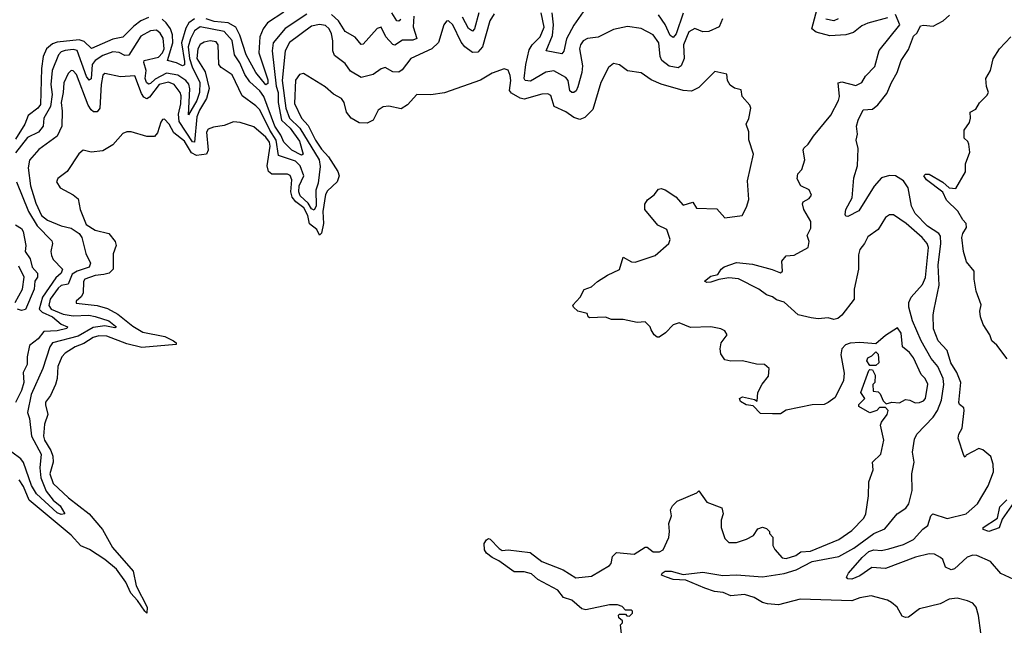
# Model space of a CAD drawing. Extents: x 2386423 to 2568864, y 578392 to 761999.
# Tile 177 of 256: x 2465816 to 2470772, y 681803 to 684851. Entities that reach past the tile are written whole.
import ezdxf

# ---------------------------------------------------------------- set-up
doc = ezdxf.new("R2010")
doc.units = 0

msp = doc.modelspace()

# ---------------------------------------------------------------- linework, layer by layer
at = {"layer": '0CON05XD'}
for points in [[(2468676.1, 684923.9), (2468605, 684823.5), (2468567.8, 684755), (2468555, 684693.3), (2468545, 684680), (2468466.7, 684695), (2468497.9, 684772.1), (2468502.4, 684825), (2468496.2, 684885)], [(2468205, 684880.8), (2468183.1, 684845), (2468145, 684713.8), (2468122.8, 684687.2), (2468095, 684685.6), (2468057.1, 684715), (2468038.7, 684738.7), (2467995.8, 684825), (2467975, 684846), (2467965, 684843.8), (2467950.8, 684825), (2467924.2, 684735.8), (2467890, 684705), (2467785, 684656), (2467741.7, 684598.3), (2467725, 684586.9), (2467695, 684588.1), (2467655, 684610.8), (2467635.6, 684604.4), (2467595, 684575.8), (2467535, 684560), (2467481.7, 684591.7), (2467455, 684630), (2467401.2, 684671.2), (2467391.4, 684695), (2467391.8, 684745), (2467385, 684780), (2467374.4, 684805), (2467355, 684822.2), (2467325, 684827.5), (2467285, 684818.5), (2467174.2, 684735.8), (2467152.3, 684695), (2467137.6, 684545), (2467156.1, 684406.1), (2467174.2, 684355), (2467225.3, 684305), (2467324.1, 684145), (2467327.8, 684112.2), (2467318.3, 684028.3), (2467307, 683993), (2467308.8, 683915), (2467298, 683892), (2467285, 683898.7), (2467268.3, 683928.3), (2467227.6, 683965), (2467220.8, 683985), (2467221.9, 684015), (2467246.5, 684065), (2467227.6, 684115), (2467205, 684139), (2467118.3, 684168.3), (2467107.7, 684245), (2467075.2, 684295), (2467025, 684396.7), (2467005, 684417.8), (2466935, 684468.1), (2466885, 684572.9), (2466829.7, 684609.7), (2466818, 684625), (2466815.6, 684725), (2466805, 684740), (2466775, 684744.2), (2466745, 684738.1), (2466725, 684725.7), (2466713.1, 684705), (2466707.1, 684655), (2466749.3, 684589.3), (2466769.7, 684505), (2466756.1, 684453.9), (2466720.8, 684395), (2466707.7, 684362.3), (2466695.3, 684235), (2466685, 684237.1), (2466618.7, 684338.7), (2466614.7, 684375), (2466627.8, 684427.8), (2466628.5, 684468.5), (2466624.3, 684485), (2466593.5, 684525), (2466565, 684536.7), (2466517.8, 684525), (2466469.2, 684460.8), (2466455, 684453.3), (2466441, 684461), (2466428.9, 684478.9), (2466395, 684568), (2466323, 684563), (2466245, 684580), (2466235, 684572.5), (2466226.5, 684525), (2466219.1, 684405), (2466205, 684387.5), (2466187.7, 684387.7), (2466175, 684396.7), (2466160.5, 684420.5), (2466101.5, 684575), (2466085, 684594.2), (2466075, 684596), (2466059.1, 684580.9), (2466037.5, 684532.5), (2466035.4, 684485), (2466024.1, 684435), (2466030.3, 684390.3), (2466028.5, 684315), (2466005, 684265.6), (2465912.1, 684197.9), (2465865, 684143.8), (2465857.9, 684105), (2465869.4, 684015), (2465897.3, 683927.3), (2465926.1, 683865), (2465955, 683841.8), (2466025, 683813.1), (2466075, 683802.7), (2466114.4, 683775), (2466128.6, 683755), (2466149.2, 683675), (2466172.5, 683625), (2466165.2, 683604.8), (2466104.8, 683585.2), (2466079.8, 683570.2), (2466059.1, 683520.9), (2466025, 683513.1), (2466009.5, 683500.5), (2465968.6, 683445), (2465962.2, 683412.2), (2465975, 683393.9), (2466035, 683369.2), (2466085, 683360.8), (2466163.3, 683363.3), (2466195, 683358.2), (2466264, 683335), (2466298.8, 683308.8), (2466303.3, 683305), (2466295, 683300.8), (2466245, 683309.6), (2466185, 683302.5), (2466110.8, 683259.2), (2465981.1, 683225), (2465966.9, 683205), (2465932.7, 683095), (2465874.2, 682965), (2465855.3, 682875), (2465864.8, 682844.8), (2465875.3, 682755), (2465923.8, 682665), (2465917.5, 682595), (2465921.8, 682545), (2465949, 682479), (2465983.8, 682433.8), (2466019.4, 682405), (2466043.3, 682365), (2466025, 682361.1), (2466005, 682369.1), (2465900.4, 682465), (2465875, 682507.1), (2465835, 682622)], [(2467261, 684879), (2467152.7, 684807.3), (2467092.3, 684735), (2467087.1, 684695), (2467106.4, 684516.4), (2467116.3, 684485), (2467117.7, 684435), (2467133.6, 684345), (2467177.4, 684305), (2467225, 684238.9), (2467242, 684175), (2467235, 684169.2), (2467186.2, 684195), (2467145, 684234), (2467130.1, 684270.1), (2467099.5, 684315), (2467045, 684464.6), (2467025, 684492.7), (2466975, 684538.2), (2466948.8, 684575), (2466924.4, 684634.4), (2466896.7, 684675), (2466885, 684746.7), (2466845, 684791.9), (2466725, 684815.8), (2466696.6, 684795), (2466675.2, 684755), (2466664.1, 684715), (2466670.8, 684655), (2466683.2, 684613.2), (2466723.3, 684535), (2466721.6, 684485)], [(2467145, 684889.6), (2467063.6, 684835), (2467041.8, 684805), (2467024.7, 684765.3), (2467020.4, 684685), (2467065, 684548.8), (2467065, 684530), (2467055, 684523.3), (2467004.6, 684585), (2466955.3, 684675), (2466923.7, 684773.7), (2466903.1, 684813.1), (2466865.7, 684835.7), (2466795, 684841.6), (2466755, 684855.2)], [(2467799.4, 684869.4), (2467796.9, 684815), (2467814.4, 684755.6), (2467795, 684747.3), (2467742.7, 684747.3), (2467705, 684722), (2467695, 684725.8), (2467659.1, 684765), (2467635, 684813.8), (2467615, 684806), (2467545, 684727.5), (2467535, 684725.7), (2467505, 684762.7), (2467455, 684791.9), (2467420.4, 684845), (2467385, 684877.5)], [(2467735, 684852), (2467725, 684843.1), (2467715, 684845.8), (2467688.8, 684885)], [(2468127.2, 684885), (2468105.2, 684804.8), (2468095, 684793.5), (2468075, 684807.5), (2468045, 684863.9)], [(2469353.3, 684855), (2469336.7, 684815), (2469285, 684791.4), (2469255, 684790.5), (2469215, 684806.2), (2469185, 684789.4), (2469158.2, 684725), (2469160.9, 684655), (2469145, 684619.2), (2469131.2, 684608.8), (2469085, 684617.5), (2469048.2, 684645), (2469040.4, 684665), (2469032.9, 684735), (2469005, 684775.6), (2468945, 684807.5), (2468875, 684817.1), (2468805, 684802.2), (2468727.6, 684762.4), (2468675, 684757.1), (2468652, 684745), (2468638.6, 684725), (2468634.5, 684705), (2468649.6, 684619.6), (2468646.5, 684585), (2468626.3, 684513.7), (2468617.2, 684492.8), (2468605, 684484.2), (2468595, 684484.2), (2468585, 684493.8), (2468576.5, 684545), (2468565, 684560), (2468505, 684593.5), (2468465, 684586.5), (2468387.9, 684542.1), (2468360, 684545), (2468355.5, 684555), (2468363.8, 684625), (2468381.2, 684698.8), (2468395.3, 684724.7), (2468436.4, 684765), (2468456.6, 684813.4), (2468441.5, 684885)], [(2469155, 684884.5), (2469120.1, 684779.9), (2469105, 684760.6), (2469090.8, 684770.8), (2469065, 684827.5), (2469032, 684875)], [(2470654, 681765), (2470642, 681852), (2470630, 681895), (2470614.1, 681914.1), (2470587.3, 681927.3), (2470535, 681940), (2470494.3, 681935.7), (2470448.8, 681911.2), (2470345, 681886), (2470290, 681845), (2470275, 681842), (2470258.8, 681848.8), (2470233.8, 681895), (2470205, 681918.8), (2470185, 681930), (2470101.7, 681951.7), (2470045, 681941.2), (2470004.1, 681925.9), (2469745, 681934.4), (2469635, 681907.1), (2469580.9, 681910.9), (2469555, 681918.1), (2469513.6, 681943.6), (2469465, 681958.2), (2469395, 681951.1), (2469357.8, 681967.8), (2469313.9, 681973.9), (2469265, 681990), (2469169.8, 682029.8), (2469105, 682034.4), (2469072.5, 682045), (2469047.5, 682055), (2469050, 682065), (2469065, 682075.7), (2469095, 682075.6), (2469155, 682059.4), (2469255, 682070.8), (2469355, 682054.4), (2469425, 682056.7), (2469555, 682047.5), (2469665, 682064.7), (2469725, 682081.7), (2469805, 682124.3), (2469939.6, 682150.4), (2470015, 682192.3), (2470115, 682264.5), (2470171.5, 682288.5), (2470232.5, 682365), (2470276.9, 682393.1), (2470291.2, 682415), (2470308.8, 682481.2), (2470307.5, 682565), (2470319.4, 682625), (2470310, 682675), (2470320.3, 682739.7), (2470332, 682765), (2470415, 682850), (2470436.2, 682885), (2470456, 682936), (2470468.2, 683015), (2470464.2, 683045), (2470437.1, 683105), (2470405, 683146.7), (2470354, 683235), (2470311.1, 683335), (2470291.7, 683405), (2470292.7, 683427.3), (2470303.9, 683455), (2470361.4, 683518.6), (2470376.3, 683553.7), (2470390.8, 683705), (2470384.4, 683725), (2470359.4, 683755), (2470279.2, 683825), (2470215, 683868.8), (2470195, 683868.8), (2470174.3, 683855.7), (2470136.7, 683795), (2470085, 683758.8), (2470068.6, 683725), (2470044.5, 683695), (2470038.3, 683668.3), (2470038.1, 683595), (2470016.7, 683495), (2470016.2, 683445), (2469955, 683364.4), (2469935, 683347.5), (2469915, 683341.8), (2469885, 683350), (2469835, 683346.2), (2469800.5, 683350.5), (2469735, 683366), (2469665, 683428.8), (2469625, 683441.2), (2469605, 683456.7), (2469575, 683466.7), (2469536.7, 683495), (2469433.9, 683546.1), (2469385, 683551.4), (2469335, 683544), (2469295, 683529.4), (2469275, 683528), (2469264, 683535), (2469295, 683560), (2469330.7, 683569.3), (2469346.7, 683595), (2469363, 683607), (2469425, 683629.2), (2469505, 683621.1), (2469604.5, 683594.5), (2469645, 683576.7), (2469656, 683585), (2469653.3, 683635), (2469675, 683662.5), (2469715, 683666.7), (2469785.9, 683704.1), (2469790, 683735), (2469780, 683765), (2469797.9, 683802.1), (2469799.2, 683835), (2469764, 683895), (2469756.7, 683925), (2469760, 683935), (2469789.3, 683950.7), (2469802.5, 683967.5), (2469790, 683995), (2469747.5, 684015), (2469730, 684050), (2469732.9, 684075), (2469753, 684097), (2469768, 684145), (2469760, 684195), (2469763.3, 684205), (2469785.6, 684224.4), (2469811.1, 684265), (2469898.7, 684371.3), (2469938.6, 684445), (2469942.5, 684465), (2469936.1, 684533.9), (2469955, 684537.8), (2470025, 684519.5), (2470055, 684535.6), (2470073.9, 684566.1), (2470121.2, 684615), (2470143.3, 684696.7), (2470247.1, 684825), (2470225, 684876.7)], [(2470185, 684860), (2470085, 684834), (2470055, 684820), (2470012.8, 684787.2), (2469975, 684774.5), (2469895, 684770), (2469825, 684787.5), (2469804.3, 684805), (2469830.5, 684905)], [(2466465, 684862.7), (2466425.3, 684844.7), (2466390.8, 684819.2), (2466335, 684762.5), (2466285, 684753.1), (2466176.7, 684706.7), (2466140.7, 684740.7), (2466115, 684750.3), (2466005, 684737.3), (2465980.7, 684729.3), (2465950.5, 684705), (2465934.7, 684665.3), (2465925.3, 684605), (2465920, 684425), (2465907.3, 684405), (2465858.3, 684368.3), (2465841.5, 684325), (2465795, 684249.5)], [(2466695, 684854.7), (2466667.7, 684835), (2466651.4, 684808.6), (2466629.8, 684735), (2466645, 684640), (2466645, 684623.3), (2466635, 684619.4), (2466605, 684634.6), (2466559.2, 684645), (2466586.7, 684735), (2466584.8, 684774.8), (2466574.3, 684804.3), (2466553.1, 684835), (2466533, 684853)], [(2469935.3, 684854.7), (2469914.6, 684845.4), (2469873.5, 684853.5)], [(2470843, 682023), (2470755, 682063.8), (2470703.3, 682125), (2470635, 682153.8), (2470614.1, 682155.9), (2470585, 682146.2), (2470522.2, 682087.8), (2470505, 682082.9), (2470476.6, 682096.6), (2470462.5, 682135), (2470452, 682145), (2470420.5, 682160.5), (2470395, 682162.5), (2470325, 682146.1), (2470175, 682090), (2470105, 682093.8), (2470045, 682052.5), (2470005, 682035.8), (2469985, 682036.7), (2469978.8, 682045), (2469988, 682065), (2470056.9, 682145), (2470090.5, 682175), (2470115, 682183.5), (2470155, 682179.6), (2470191.8, 682188.2), (2470265, 682209.6), (2470315.4, 682234.6), (2470362.2, 682287.7), (2470387.5, 682305), (2470402.9, 682355), (2470413.3, 682365), (2470485, 682341.5), (2470580, 682365), (2470637.5, 682415), (2470690.6, 682505), (2470718.9, 682575), (2470716.4, 682615), (2470705, 682653.3), (2470665, 682686.7), (2470645, 682693.8), (2470581.2, 682658.8), (2470575, 682650), (2470568.3, 682658.3), (2470540.8, 682745), (2470544.3, 682765), (2470560.8, 682795), (2470571.2, 682885), (2470568.3, 682898.3), (2470547.5, 682915), (2470543.8, 682925), (2470552.9, 683025), (2470533.1, 683075), (2470503.1, 683125), (2470485, 683186.7), (2470440, 683235), (2470416, 683295), (2470413.8, 683365), (2470418.8, 683395), (2470445.3, 683515), (2470440.3, 683615), (2470453.3, 683725), (2470451.2, 683761.2), (2470442.5, 683775), (2470385, 683812.7), (2470324.4, 683875), (2470305, 683913.3), (2470288.2, 684005), (2470265, 684039.4), (2470225, 684065.6), (2470195, 684067.5), (2470154, 684056), (2470117.3, 684012.7), (2470040.9, 683889.1), (2469985, 683860.6), (2469975, 683862.9), (2469971.4, 683871.4), (2469974.7, 683895.3), (2470006.1, 683955), (2470015.8, 684055), (2470033.3, 684115), (2470036.4, 684203.6), (2470027.5, 684245), (2470033.3, 684275), (2470028.8, 684315), (2470036.2, 684345), (2470062.8, 684397.3), (2470109.2, 684400.8), (2470135, 684423.3), (2470181.2, 684478.8), (2470203.8, 684535), (2470233.9, 684586.1), (2470252.5, 684645), (2470289.7, 684700.3), (2470315, 684767.5), (2470333.3, 684785), (2470350.7, 684819.3), (2470365, 684823.3), (2470415, 684819.2), (2470465.5, 684844.5), (2470496.8, 684873.2)], [(2466721.6, 684485), (2466707.6, 684445), (2466665, 684372), (2466672.4, 684502.4), (2466666.5, 684526.5), (2466652.8, 684545), (2466612.3, 684572.3), (2466555, 684581.1), (2466498.2, 684551.8), (2466475, 684529.7), (2466465, 684526.7), (2466454.6, 684534.6), (2466447, 684555), (2466451.9, 684595), (2466440, 684635), (2466442.9, 684645), (2466515, 684663.2), (2466535, 684684.7), (2466542.8, 684705), (2466537.7, 684757.7), (2466523.6, 684783.6), (2466505, 684798), (2466475, 684795.4), (2466425, 684768.5), (2466365, 684672.2), (2466345, 684670.9), (2466316.5, 684686.5), (2466285, 684688.7), (2466235, 684671.1), (2466194.9, 684645.1), (2466180.8, 684625), (2466175, 684553.8), (2466165, 684547.5), (2466152.9, 684565), (2466105, 684695.4), (2466085, 684701.2), (2466045, 684696.7), (2466025, 684689.1), (2466010.7, 684675), (2465978.9, 684595), (2465973.3, 684525), (2465978.6, 684475), (2465971.4, 684415), (2465936.7, 684355), (2465934.6, 684315), (2465910.9, 684285), (2465855, 684257.7), (2465795, 684180.5)], [(2470786.7, 683145), (2470735, 683212.5), (2470710, 683235), (2470700, 683265), (2470666.4, 683316.4), (2470652, 683355), (2470649.2, 683385), (2470655.9, 683415.9), (2470631.2, 683485), (2470620, 683545), (2470620, 683585), (2470582.3, 683632.3), (2470567.1, 683685), (2470558.9, 683755), (2470562.9, 683775), (2470581.4, 683805), (2470580.6, 683825), (2470563.3, 683843.3), (2470538, 683888), (2470482.2, 683942.3), (2470462.6, 683982.6), (2470380.6, 684045), (2470367.5, 684065), (2470375.8, 684074.2), (2470395, 684073.1), (2470462.6, 684032.6), (2470494.1, 684004.1), (2470528.3, 684001.7), (2470577.5, 684085), (2470577.5, 684125), (2470598.8, 684185), (2470593.8, 684223.8), (2470588.8, 684238.8), (2470570, 684255), (2470570, 684295), (2470597, 684333), (2470602.5, 684355), (2470600, 684385), (2470629.3, 684400.7), (2470647.5, 684432.5), (2470685, 684470), (2470692.5, 684485), (2470682.5, 684515), (2470680, 684555), (2470703.8, 684595), (2470716.4, 684653.6), (2470747.5, 684705), (2470805.8, 684764.2)], [(2469475, 683907.5), (2469486.4, 683946.4), (2469480.5, 684039.5), (2469510, 684175), (2469487, 684247), (2469486.4, 684286.4), (2469473.3, 684325), (2469486.4, 684353.6), (2469496.7, 684405), (2469490.7, 684420.7), (2469453.3, 684465), (2469448.3, 684498.3), (2469415, 684506.2), (2469392.1, 684522.1), (2469378.8, 684545), (2469375, 684577.5), (2469315, 684590), (2469235, 684510), (2469198.3, 684491.7), (2469156.1, 684493.9), (2469045, 684527.1), (2468995, 684548.6), (2468945, 684583.8), (2468875, 684593.8), (2468835, 684624), (2468805, 684630), (2468780.3, 684609.7), (2468741.4, 684535), (2468701.5, 684398.5), (2468661.1, 684358.9), (2468635, 684349.4), (2468605, 684358.1), (2468565, 684386.9), (2468506, 684415), (2468497, 684447), (2468488.8, 684468.8), (2468475, 684478), (2468445, 684475.7), (2468355, 684451.8), (2468335, 684455.6), (2468291.4, 684481.4), (2468281.5, 684495), (2468288.5, 684545), (2468285, 684570), (2468275, 684596.2), (2468255, 684602.9), (2468195, 684582), (2468135, 684547.5), (2467955, 684482.9), (2467885, 684472.9), (2467815.7, 684474.3), (2467767.6, 684422.4), (2467737, 684403), (2467674.4, 684415.6), (2467645, 684411.9), (2467620.6, 684395), (2467594.4, 684345), (2467565, 684329.5), (2467525, 684331.9), (2467484, 684355), (2467460.6, 684385), (2467449.4, 684435), (2467436, 684455), (2467395, 684475.8), (2467353.6, 684513.6), (2467245, 684580), (2467224.2, 684575.8), (2467205, 684547.5), (2467199.5, 684429.5), (2467234.7, 684355), (2467268.1, 684318.1), (2467305, 684245.5), (2467335, 684199.1), (2467370.4, 684160.4), (2467417, 684087), (2467423.8, 684065), (2467414, 684035), (2467365, 683990), (2467355, 683972), (2467342.6, 683885), (2467344.8, 683825.2), (2467335, 683777.5), (2467325, 683766.7), (2467311.9, 683795), (2467273.9, 683823.9), (2467266.5, 683865), (2467245.8, 683905), (2467205.2, 683935.2), (2467187.9, 683957.9), (2467180.8, 683985), (2467185.5, 684045.5), (2467177.3, 684067.3), (2467163.6, 684073.6), (2467085, 684074.4), (2467067.9, 684087.9), (2467061.8, 684115), (2467077.4, 684215), (2467073.4, 684235), (2467055, 684260), (2466995, 684312), (2466925, 684334.2), (2466892.9, 684337.1), (2466845, 684318.8), (2466790.7, 684310.7), (2466765, 684300), (2466756.7, 684285), (2466763.8, 684195), (2466755.8, 684174.2), (2466705, 684167.8), (2466681.2, 684181.2), (2466645, 684239.3), (2466591.5, 684281.5), (2466567.7, 684325), (2466545, 684350.8), (2466535, 684348), (2466525.7, 684335), (2466508.7, 684281.3), (2466495, 684263.8), (2466455, 684263.3), (2466376.4, 684286.4), (2466355, 684286.7), (2466335, 684277.5), (2466285, 684221.2), (2466235, 684191.2), (2466175, 684183.8), (2466135, 684193.8), (2466113.7, 684176.3), (2466055, 684087.5), (2466007.7, 684052.3), (2466001.2, 684035), (2466018.8, 684005), (2466085, 683969.4), (2466109.5, 683949.5), (2466119.5, 683895), (2466150.6, 683820.6), (2466195, 683791.9), (2466265, 683774.4), (2466296, 683735), (2466302, 683715), (2466286.6, 683673.4), (2466286.5, 683595), (2466265.7, 683575), (2466238.8, 683568.8), (2466195, 683564.1), (2466144.3, 683545), (2466136.6, 683533.4), (2466135.2, 683474.8), (2466125, 683455.6), (2466100, 683435), (2466100, 683425), (2466205, 683412.7), (2466257.7, 683397.7), (2466309.5, 683369.5), (2466385, 683308), (2466435, 683277.7), (2466546.1, 683256.1), (2466590, 683235), (2466603.8, 683225), (2466603.3, 683216.7), (2466431.2, 683201.2), (2466355, 683219), (2466255, 683258.3), (2466215, 683259.8), (2466185, 683250.9), (2466138.6, 683221.4), (2466095.8, 683205), (2466045, 683172.9), (2466028.1, 683155), (2466008.2, 683105), (2466004.6, 683045.4), (2465995.3, 683014.7), (2465970.4, 682959.6), (2465945, 682926.7), (2465945, 682912.5), (2465956.6, 682863.4), (2465941.1, 682815), (2465935.6, 682755), (2465940, 682735), (2465972.3, 682682.3), (2465981.9, 682655), (2465984, 682625), (2465968.1, 682565), (2465985, 682516.7), (2466061.8, 682445), (2466164.7, 682365), (2466232.5, 682285), (2466282.7, 682195), (2466387.5, 682075), (2466402.7, 682002.7), (2466457.8, 681895), (2466456.2, 681865), (2466445, 681874), (2466408.8, 681928.8), (2466375.5, 681965), (2466350.8, 682020.8), (2466303.3, 682085), (2466245, 682134.1), (2466167.8, 682185), (2466123.4, 682203.4), (2466075, 682256.2), (2465863.7, 682433.7), (2465835, 682501.5), (2465813.6, 682535)], [(2465799.3, 684035), (2465860.6, 683885), (2465903.2, 683813.2), (2465977.7, 683737.7), (2465981.5, 683725), (2465972.7, 683685), (2465975.6, 683665), (2465984.5, 683645), (2466030.9, 683595), (2466025, 683575.7), (2465997.8, 683552.2), (2465930, 683455), (2465914.2, 683395), (2465928.9, 683378.9), (2465980.4, 683355), (2466025, 683318.5), (2466056, 683305), (2466053.8, 683296.2), (2466005.2, 683284.8), (2465937.8, 683282.2), (2465908.5, 683245), (2465865, 683210.8), (2465853.2, 683155), (2465852.7, 683115), (2465833.6, 683075), (2465836, 683025), (2465824.5, 682985), (2465795.3, 682924.7)], [(2468845, 681760), (2468840, 681805), (2468850, 681815), (2468850, 681825), (2468831.7, 681841.7), (2468830, 681855), (2468835, 681860), (2468865, 681860), (2468871.7, 681851.7), (2468885, 681850), (2468900, 681865), (2468900, 681875), (2468895, 681880), (2468865, 681880), (2468848.3, 681898.3), (2468825, 681906.7), (2468785, 681906.2), (2468665, 681880.8), (2468646.4, 681886.4), (2468595, 681930.5), (2468552.9, 681942.9), (2468525, 681980.6), (2468424, 682034), (2468392.4, 682062.4), (2468355, 682073.1), (2468305, 682072.2), (2468228.2, 682128.2), (2468193.8, 682145), (2468165, 682166.7), (2468155, 682182.5), (2468154.4, 682215), (2468165, 682234), (2468175, 682240.8), (2468185, 682237.5), (2468230.3, 682190.3), (2468245, 682179.2), (2468275, 682183.5), (2468385, 682170.5), (2468445, 682124.4), (2468552.4, 682082.4), (2468615, 682041.9), (2468695, 682050.6), (2468785, 682103.8), (2468793.3, 682115), (2468800, 682150), (2468819.5, 682170.5), (2468908.3, 682161.7), (2468965, 682196.7), (2468975, 682196.7), (2469005, 682173.3), (2469036.4, 682173.6), (2469055, 682182.5), (2469083.3, 682245), (2469087.5, 682275), (2469083.3, 682315), (2469096.7, 682355), (2469092.5, 682385), (2469102.5, 682405), (2469125, 682427.5), (2469225, 682470), (2469235, 682480), (2469275, 682422.5), (2469350, 682395), (2469357.5, 682365), (2469347, 682333), (2469346.7, 682295), (2469365, 682240), (2469385, 682220), (2469425, 682220), (2469475, 682237.5), (2469510, 682255), (2469531.7, 682288.3), (2469555, 682297.5), (2469575, 682290), (2469590, 682275), (2469590, 682265), (2469607, 682247), (2469607.5, 682205), (2469617.5, 682185), (2469655, 682143.3), (2469675, 682140), (2469722.5, 682155), (2469747.5, 682172.5), (2469796.7, 682176.7), (2469938.8, 682235), (2470005, 682280), (2470065, 682343.3), (2470076, 682365), (2470088, 682455), (2470090, 682525), (2470112, 682585), (2470108.8, 682625), (2470151.2, 682665), (2470166.2, 682735), (2470149.3, 682810.7), (2470153.9, 682826.1), (2470182.5, 682865), (2470187.5, 682885), (2470175, 682900), (2470145, 682900), (2470130, 682885), (2470095, 682872.5), (2470040, 682905), (2470040, 682915), (2470070, 682945), (2470050, 682975), (2470090, 683085), (2470095, 683090), (2470108.3, 683088.3), (2470121.7, 683061.7), (2470120, 683025), (2470110, 683015), (2470111.7, 682981.7), (2470138.3, 682978.3), (2470148.3, 682968.3), (2470163, 682933), (2470178.3, 682918.3), (2470207, 682927), (2470245, 682922.5), (2470275, 682940), (2470297, 682937), (2470323.6, 682923.6), (2470345, 682923.8), (2470365, 682932.5), (2470375.8, 682945), (2470387.3, 683017.3), (2470373.8, 683045), (2470354, 683065), (2470315, 683150), (2470295, 683176.2), (2470260, 683205), (2470253.3, 683273.3), (2470235, 683300), (2470175, 683262.5), (2470125, 683220), (2470045, 683226.2), (2469997, 683223), (2469972.5, 683215), (2469953.8, 683195), (2469948.8, 683165), (2469967, 683073), (2469963.3, 683035), (2469920.7, 682949.3), (2469885.8, 682924.2), (2469865, 682914), (2469805, 682912.5), (2469675, 682886), (2469645, 682867.5), (2469605, 682867.5), (2469545, 682870), (2469508.3, 682908.3), (2469473, 682913), (2469445, 682930), (2469440, 682945), (2469455, 682952.5), (2469515, 682940), (2469528.3, 682931.7), (2469532.5, 682975), (2469552.7, 683017.3), (2469585, 683057.5), (2469588, 683095), (2469565, 683116), (2469525, 683118), (2469453.9, 683133.9), (2469395, 683133.3), (2469365, 683140), (2469345, 683170), (2469342.5, 683195), (2469347.5, 683225), (2469376.7, 683265), (2469366.2, 683285), (2469345, 683295.7), (2469295, 683305.8), (2469192.3, 683302.3), (2469135, 683326.2), (2469105, 683316.2), (2469066.2, 683275), (2469035, 683253.3), (2469025, 683253.3), (2469010, 683265), (2468995, 683290), (2468990, 683305), (2468965, 683330), (2468925, 683327.5), (2468853, 683343), (2468795, 683342), (2468764, 683354), (2468685, 683350), (2468677.5, 683355), (2468672.5, 683372.5), (2468625, 683384.4), (2468603.8, 683405), (2468601.2, 683415), (2468636.7, 683455), (2468657, 683493), (2468695, 683506.2), (2468725, 683533.8), (2468775, 683566), (2468835.7, 683594.3), (2468853.8, 683656.2), (2468895, 683632.5), (2468915, 683630.8), (2469015, 683664), (2469083.3, 683725), (2469090, 683745), (2469073.3, 683795), (2469027.6, 683817.6), (2468963.3, 683895), (2468963.3, 683923.3), (2468975.7, 683944.3), (2469010.6, 683969.4), (2469032.3, 683997.7), (2469045, 684002.2), (2469065.4, 683995.4), (2469119.6, 683959.6), (2469155, 683917.5), (2469205, 683932.5), (2469223, 683903), (2469325, 683900), (2469365, 683853.3), (2469452.5, 683865), (2469475, 683907.5)], [(2465795, 683818.8), (2465825, 683800), (2465834, 683785), (2465846, 683714), (2465842.5, 683685), (2465867.7, 683647.7), (2465878.8, 683605), (2465906.2, 683575), (2465906.2, 683555), (2465892, 683535), (2465888.6, 683495), (2465845, 683392), (2465825, 683388), (2465805, 683394)], [(2465792.4, 683427.6), (2465829.2, 683495), (2465837.8, 683555), (2465811.3, 683611.3)], [(2470125, 683110), (2470095, 683110), (2470080, 683135), (2470085, 683150), (2470105, 683160), (2470125, 683180), (2470137, 683167), (2470140, 683125), (2470125, 683110)], [(2465835, 682622), (2465820.8, 682640.8), (2465775.4, 682675.4)], [(2470831.8, 682438.2), (2470762, 682338), (2470745.9, 682294.1), (2470695, 682275.5), (2470666, 682285), (2470665.8, 682295), (2470738, 682342), (2470749.8, 682400.2), (2470785, 682434.2)]]:
    msp.add_lwpolyline(points, dxfattribs=at)

doc.saveas('drawing.dxf')
